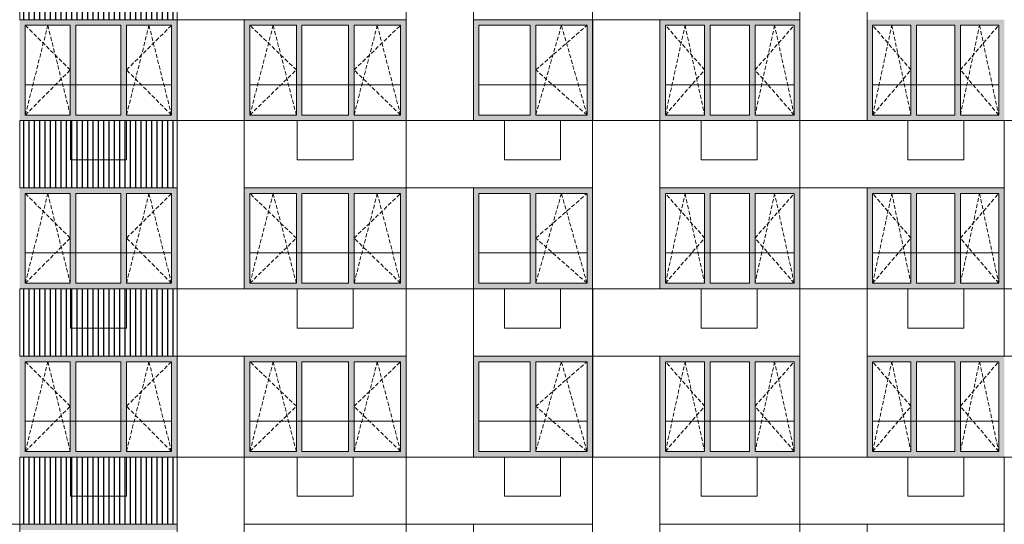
# Model space of a CAD drawing. Header units: millimetres. Extents: x -2957 to 750800, y -5565 to 168688.
# Tile 9 of 22: x 43686 to 61266, y 7860 to 16860. Entities that reach past the tile are written whole.
import ezdxf

# ---------------------------------------------------------------- set-up
doc = ezdxf.new("R2010")
doc.units = ezdxf.units.MM
doc.header["$MEASUREMENT"] = 0
doc.header["$XCLIPFRAME"] = 0
doc.linetypes.add('OO_EOIAAY', pattern=[105.833361, 70.555568, -35.277793])
doc.layers.add('0_Ном._пера__1', color=7, linetype='Continuous', lineweight=0)
doc.layers.add('0_Ном._пера__120', color=7, linetype='Continuous', lineweight=0)
doc.layers.add('0_Ном._пера__161', color=7, linetype='Continuous', lineweight=13, true_color=0x6a6a6a)
doc.layers.add('АР-Стены_внешние_.АР_Ном._пера__61', color=7, linetype='Continuous', lineweight=25, true_color=0x6a6a6a)
picture_1 = doc.add_image_def('image1.png', size_in_pixel=(882, 833))
picture_2 = doc.add_image_def('image3.png', size_in_pixel=(882, 837))
picture_3 = doc.add_image_def('image5.png', size_in_pixel=(729, 823))
picture_4 = doc.add_image_def('image6.png', size_in_pixel=(877, 829))

msp = doc.modelspace()

# ---------------------------------------------------------------- hatches: boundary and pattern name
at = {"layer": '0_Ном._пера__161', "linetype": 'Continuous', "lineweight": 0, "true_color": 0x696969}
for points in [[(46496.246, 16859.999), (43686.416, 16859.999), (43686.416, 16759.999), (43786.139, 16759.999), (44589.509, 16759.999), (44689.509, 16759.999), (45492.878, 16759.999), (45592.878, 16759.999), (46396.247, 16759.999), (46496.246, 16759.999)], [(43686.416, 16759.999), (43686.416, 15159.999), (43786.139, 15159.999), (43786.139, 16759.999)], [(44689.509, 16759.999), (44589.509, 16759.999), (44589.509, 15159.999), (44689.509, 15159.999)], [(45592.878, 16759.999), (45492.878, 16759.999), (45492.878, 15159.999), (45592.878, 15159.999)], [(46396.247, 15159.999), (46496.246, 15159.999), (46496.246, 16759.999), (46396.247, 16759.999)], [(47695.644, 16860), (47695.644, 16760), (47795.521, 16760), (48625.564, 16760), (48725.564, 16760), (49555.607, 16760), (49655.607, 16760), (50485.65, 16760), (50585.65, 16760), (50585.65, 16860)], [(47695.644, 16760), (47695.644, 15160), (47795.521, 15160), (47795.521, 16760)], [(48725.564, 15160), (48725.564, 16760), (48625.564, 16760), (48625.564, 15160)], [(49555.607, 16760), (49555.607, 15160), (49655.607, 15160), (49655.607, 16760)], [(50585.65, 16760), (50485.65, 16760), (50485.65, 15160), (50585.65, 15160)], [(53915.525, 16860), (51785.713, 16860), (51785.713, 16760), (51885.589, 16760), (52800.557, 16760), (52900.557, 16760), (53815.525, 16760), (53915.525, 16760)], [(51885.589, 16760), (51785.713, 16760), (51785.713, 15160), (51885.589, 15160)], [(52800.557, 16760), (52800.557, 15160), (52900.557, 15160), (52900.557, 16760)], [(53815.525, 16760), (53815.525, 15160), (53915.525, 15160), (53915.525, 16760)], [(55115.648, 16760), (55215.525, 16760), (55915.46, 16760), (56015.46, 16760), (56715.395, 16760), (56815.395, 16760), (57515.33, 16760), (57615.33, 16760), (57615.33, 16860), (55115.648, 16860)], [(55115.648, 16760), (55115.648, 15160), (55215.525, 15160), (55215.525, 16760)], [(55915.46, 16760), (55915.46, 15160), (56015.46, 15160), (56015.46, 16760)], [(56715.395, 16760), (56715.395, 15160), (56815.395, 15160), (56815.395, 16760)], [(57515.33, 16760), (57515.33, 15160), (57615.33, 15160), (57615.33, 16760)], [(58815.453, 16860), (58815.453, 16760), (58915.331, 16760), (59598.75, 16760), (59698.75, 16760), (60382.168, 16760), (60482.168, 16760), (61165.586, 16760), (61265.586, 16760), (61265.586, 16860)], [(58815.453, 16760), (58815.453, 15160), (58915.331, 15160), (58915.331, 16760)], [(59598.75, 16760), (59598.75, 15160), (59698.75, 15160), (59698.75, 16760)], [(60382.168, 16760), (60382.168, 15160), (60482.168, 15160), (60482.168, 16760)], [(61165.586, 16760), (61165.586, 15160), (61265.586, 15160), (61265.586, 16760)], [(43686.416, 15159.999), (43686.416, 15059.999), (46496.246, 15059.999), (46496.246, 15159.999), (46396.247, 15159.999), (45592.878, 15159.999), (45492.878, 15159.999), (44689.509, 15159.999), (44589.509, 15159.999), (43786.139, 15159.999)], [(47695.644, 15060), (50585.65, 15060), (50585.65, 15160), (50485.65, 15160), (49655.607, 15160), (49555.607, 15160), (48725.564, 15160), (48625.564, 15160), (47795.521, 15160), (47695.644, 15160)], [(51785.713, 15060), (53915.525, 15060), (53915.525, 15160), (53815.525, 15160), (52900.557, 15160), (52800.557, 15160), (51885.589, 15160), (51785.713, 15160)], [(55115.648, 15160), (55115.648, 15060), (57615.33, 15060), (57615.33, 15160), (57515.33, 15160), (56815.395, 15160), (56715.395, 15160), (56015.46, 15160), (55915.46, 15160), (55215.525, 15160)], [(58815.453, 15160), (58815.453, 15060), (61265.586, 15060), (61265.586, 15160), (61165.586, 15160), (60482.168, 15160), (60382.168, 15160), (59698.75, 15160), (59598.75, 15160), (58915.331, 15160)], [(46496.246, 13860), (43686.416, 13860), (43686.416, 13760), (43786.139, 13760), (44589.509, 13760), (44689.509, 13760), (45492.878, 13760), (45592.878, 13760), (46396.247, 13760), (46496.246, 13760)], [(43686.416, 13760), (43686.416, 12160), (43786.139, 12160), (43786.139, 13760)], [(44689.509, 13760), (44589.509, 13760), (44589.509, 12160), (44689.509, 12160)], [(45592.878, 13760), (45492.878, 13760), (45492.878, 12160), (45592.878, 12160)], [(46396.247, 12160), (46496.246, 12160), (46496.246, 13760), (46396.247, 13760)], [(47695.644, 13860), (47695.644, 13760), (47795.521, 13760), (48625.564, 13760), (48725.564, 13760), (49555.607, 13760), (49655.607, 13760), (50485.65, 13760), (50585.65, 13760), (50585.65, 13860)], [(47695.644, 13760), (47695.644, 12160), (47795.521, 12160), (47795.521, 13760)], [(48725.564, 12160), (48725.564, 13760), (48625.564, 13760), (48625.564, 12160)], [(49555.607, 13760), (49555.607, 12160), (49655.607, 12160), (49655.607, 13760)], [(50585.65, 13760), (50485.65, 13760), (50485.65, 12160), (50585.65, 12160)], [(53915.525, 13859.999), (51785.713, 13859.999), (51785.713, 13759.999), (51885.589, 13759.999), (52800.557, 13759.999), (52900.557, 13759.999), (53815.525, 13759.999), (53915.525, 13759.999)], [(51885.589, 13759.999), (51785.713, 13759.999), (51785.713, 12159.999), (51885.589, 12159.999)], [(52800.557, 13759.999), (52800.557, 12159.999), (52900.557, 12159.999), (52900.557, 13759.999)], [(53815.525, 13759.999), (53815.525, 12159.999), (53915.525, 12159.999), (53915.525, 13759.999)], [(55115.648, 13759.999), (55215.525, 13759.999), (55915.46, 13759.999), (56015.46, 13759.999), (56715.395, 13759.999), (56815.395, 13759.999), (57515.33, 13759.999), (57615.33, 13759.999), (57615.33, 13859.999), (55115.648, 13859.999)], [(55115.648, 13759.999), (55115.648, 12159.999), (55215.525, 12159.999), (55215.525, 13759.999)], [(55915.46, 13759.999), (55915.46, 12159.999), (56015.46, 12159.999), (56015.46, 13759.999)], [(56715.395, 13759.999), (56715.395, 12159.999), (56815.395, 12159.999), (56815.395, 13759.999)], [(57515.33, 13759.999), (57515.33, 12159.999), (57615.33, 12159.999), (57615.33, 13759.999)], [(58815.453, 13859.999), (58815.453, 13759.999), (58915.331, 13759.999), (59598.75, 13759.999), (59698.75, 13759.999), (60382.168, 13759.999), (60482.168, 13759.999), (61165.586, 13759.999), (61265.586, 13759.999), (61265.586, 13859.999)], [(58815.453, 13759.999), (58815.453, 12159.999), (58915.331, 12159.999), (58915.331, 13759.999)], [(59598.75, 13759.999), (59598.75, 12159.999), (59698.75, 12159.999), (59698.75, 13759.999)], [(60382.168, 13759.999), (60382.168, 12159.999), (60482.168, 12159.999), (60482.168, 13759.999)], [(61165.586, 13759.999), (61165.586, 12159.999), (61265.586, 12159.999), (61265.586, 13759.999)], [(43686.416, 12160), (43686.416, 12060), (46496.246, 12060), (46496.246, 12160), (46396.247, 12160), (45592.878, 12160), (45492.878, 12160), (44689.509, 12160), (44589.509, 12160), (43786.139, 12160)], [(47695.644, 12060), (50585.65, 12060), (50585.65, 12160), (50485.65, 12160), (49655.607, 12160), (49555.607, 12160), (48725.564, 12160), (48625.564, 12160), (47795.521, 12160), (47695.644, 12160)], [(51785.713, 12059.999), (53915.525, 12059.999), (53915.525, 12159.999), (53815.525, 12159.999), (52900.557, 12159.999), (52800.557, 12159.999), (51885.589, 12159.999), (51785.713, 12159.999)], [(55115.648, 12159.999), (55115.648, 12059.999), (57615.33, 12059.999), (57615.33, 12159.999), (57515.33, 12159.999), (56815.395, 12159.999), (56715.395, 12159.999), (56015.46, 12159.999), (55915.46, 12159.999), (55215.525, 12159.999)], [(58815.453, 12159.999), (58815.453, 12059.999), (61265.586, 12059.999), (61265.586, 12159.999), (61165.586, 12159.999), (60482.168, 12159.999), (60382.168, 12159.999), (59698.75, 12159.999), (59598.75, 12159.999), (58915.331, 12159.999)], [(46496.246, 10860), (43686.416, 10860), (43686.416, 10760), (43786.139, 10760), (44589.509, 10760), (44689.509, 10760), (45492.878, 10760), (45592.878, 10760), (46396.247, 10760), (46496.246, 10760)], [(43686.416, 10760), (43686.416, 9160), (43786.139, 9160), (43786.139, 10760)], [(44689.509, 10760), (44589.509, 10760), (44589.509, 9160), (44689.509, 9160)], [(45592.878, 10760), (45492.878, 10760), (45492.878, 9160), (45592.878, 9160)], [(46396.247, 9160), (46496.246, 9160), (46496.246, 10760), (46396.247, 10760)], [(47695.644, 10859.999), (47695.644, 10759.999), (47795.521, 10759.999), (48625.564, 10759.999), (48725.564, 10759.999), (49555.607, 10759.999), (49655.607, 10759.999), (50485.65, 10759.999), (50585.65, 10759.999), (50585.65, 10859.999)], [(47695.644, 10759.999), (47695.644, 9159.999), (47795.521, 9159.999), (47795.521, 10759.999)], [(48725.564, 9159.999), (48725.564, 10759.999), (48625.564, 10759.999), (48625.564, 9159.999)], [(49555.607, 10759.999), (49555.607, 9159.999), (49655.607, 9159.999), (49655.607, 10759.999)], [(50585.65, 10759.999), (50485.65, 10759.999), (50485.65, 9159.999), (50585.65, 9159.999)], [(53915.525, 10859.999), (51785.713, 10859.999), (51785.713, 10759.999), (51885.589, 10759.999), (52800.557, 10759.999), (52900.557, 10759.999), (53815.525, 10759.999), (53915.525, 10759.999)], [(51885.589, 10759.999), (51785.713, 10759.999), (51785.713, 9159.999), (51885.589, 9159.999)], [(52800.557, 10759.999), (52800.557, 9159.999), (52900.557, 9159.999), (52900.557, 10759.999)], [(53815.525, 10759.999), (53815.525, 9159.999), (53915.525, 9159.999), (53915.525, 10759.999)], [(55115.648, 10759.999), (55215.525, 10759.999), (55915.46, 10759.999), (56015.46, 10759.999), (56715.395, 10759.999), (56815.395, 10759.999), (57515.33, 10759.999), (57615.33, 10759.999), (57615.33, 10859.999), (55115.648, 10859.999)], [(55115.648, 10759.999), (55115.648, 9159.999), (55215.525, 9159.999), (55215.525, 10759.999)], [(55915.46, 10759.999), (55915.46, 9159.999), (56015.46, 9159.999), (56015.46, 10759.999)], [(56715.395, 10759.999), (56715.395, 9159.999), (56815.395, 9159.999), (56815.395, 10759.999)], [(57515.33, 10759.999), (57515.33, 9159.999), (57615.33, 9159.999), (57615.33, 10759.999)], [(58815.453, 10859.999), (58815.453, 10759.999), (58915.331, 10759.999), (59598.75, 10759.999), (59698.75, 10759.999), (60382.168, 10759.999), (60482.168, 10759.999), (61165.586, 10759.999), (61265.586, 10759.999), (61265.586, 10859.999)], [(58815.453, 10759.999), (58815.453, 9159.999), (58915.331, 9159.999), (58915.331, 10759.999)], [(59598.75, 10759.999), (59598.75, 9159.999), (59698.75, 9159.999), (59698.75, 10759.999)], [(60382.168, 10759.999), (60382.168, 9159.999), (60482.168, 9159.999), (60482.168, 10759.999)], [(61165.586, 10759.999), (61165.586, 9159.999), (61265.586, 9159.999), (61265.586, 10759.999)], [(43686.416, 9160), (43686.416, 9060), (46496.246, 9060), (46496.246, 9160), (46396.247, 9160), (45592.878, 9160), (45492.878, 9160), (44689.509, 9160), (44589.509, 9160), (43786.139, 9160)], [(47695.644, 9059.999), (50585.65, 9059.999), (50585.65, 9159.999), (50485.65, 9159.999), (49655.607, 9159.999), (49555.607, 9159.999), (48725.564, 9159.999), (48625.564, 9159.999), (47795.521, 9159.999), (47695.644, 9159.999)], [(51785.713, 9059.999), (53915.525, 9059.999), (53915.525, 9159.999), (53815.525, 9159.999), (52900.557, 9159.999), (52800.557, 9159.999), (51885.589, 9159.999), (51785.713, 9159.999)], [(55115.648, 9159.999), (55115.648, 9059.999), (57615.33, 9059.999), (57615.33, 9159.999), (57515.33, 9159.999), (56815.395, 9159.999), (56715.395, 9159.999), (56015.46, 9159.999), (55915.46, 9159.999), (55215.525, 9159.999)], [(58815.453, 9159.999), (58815.453, 9059.999), (61265.586, 9059.999), (61265.586, 9159.999), (61165.586, 9159.999), (60482.168, 9159.999), (60382.168, 9159.999), (59698.75, 9159.999), (59598.75, 9159.999), (58915.331, 9159.999)], [(46496.246, 7860), (43686.416, 7860), (43686.416, 7760), (43786.139, 7760), (44589.509, 7760), (44689.509, 7760), (45492.878, 7760), (45592.878, 7760), (46396.247, 7760), (46496.246, 7760)]]:
    msp.add_hatch(color=251, dxfattribs=at).paths.add_polyline_path(points)
at = {"layer": 'АР-Стены_внешние_.АР_Ном._пера__61', "linetype": 'Continuous', "lineweight": 25, "true_color": 0x6a6a6a}
h = msp.add_hatch(dxfattribs=at)
h.set_pattern_fill('НВФ_0002', color=251, style=0, pattern_type=2)
h.set_pattern_definition([(90, (45091.22, 17760), (-95.273, 0), [])])
h.paths.add_polyline_path([(43686.203, 18060), (46496.239, 18060), (46496.239, 16860), (43686.203, 16860)])
h = msp.add_hatch(dxfattribs=at)
h.set_pattern_fill('НВФ_0002', color=251, style=0, pattern_type=2)
h.set_pattern_definition([(90, (45091.22, 14760), (-95.273, 0), [])])
h.paths.add_polyline_path([(43686.203, 15060), (46496.239, 15060), (46496.239, 13860), (43686.203, 13860)])
h = msp.add_hatch(dxfattribs=at)
h.set_pattern_fill('НВФ_0002', color=251, style=0, pattern_type=2)
h.set_pattern_definition([(90, (45091.23, 11760), (-95.273, 0), [])])
h.paths.add_polyline_path([(43686.21, 12060), (46496.246, 12060), (46496.246, 10860), (43686.21, 10860)])
h = msp.add_hatch(dxfattribs=at)
h.set_pattern_fill('НВФ_0002', color=251, style=0, pattern_type=2)
h.set_pattern_definition([(90, (45091.22, 8760), (-95.273, 0), [])])
h.paths.add_polyline_path([(43686.203, 9060), (46496.239, 9060), (46496.239, 7860), (43686.203, 7860)])

# ---------------------------------------------------------------- linework, layer by layer
at = {"layer": '0_Ном._пера__1', "color": 7, "linetype": 'Continuous', "lineweight": 0}
for p, q in [((46496.246, 16859.999), (46496.246, 15059.999)), ((50585.651, 16860), (50585.651, 15060)), ((53915.527, 16860), (53915.527, 15060)), ((57610.535, 16860), (57615.331, 16860)), ((57615.331, 16860), (57615.331, 15060)), ((58815.453, 16860), (58815.707, 16860)), ((43786.139, 15700), (44589.509, 15700)), ((43786.139, 15700), (46396.247, 15700)), ((45592.878, 15700), (46396.247, 15700)), ((47795.521, 15700), (48625.564, 15700)), ((47795.521, 15700), (50485.65, 15700)), ((49655.607, 15700), (50485.65, 15700)), ((51885.589, 15700), (53815.525, 15700)), ((52900.557, 15700), (53815.525, 15700)), ((55215.525, 15700), (55915.46, 15700)), ((55215.525, 15700), (57515.624, 15700)), ((56832.206, 15700), (57515.624, 15700)), ((58915.331, 15700), (59598.75, 15700)), ((58915.331, 15700), (61165.586, 15700)), ((60482.168, 15700), (61165.586, 15700)), ((44590.879, 15060), (45590.879, 15060)), ((44590.879, 14360), (44590.879, 15060)), ((45590.879, 14360), (45590.879, 15060)), ((48640.97, 15060), (49640.97, 15060)), ((48640.97, 14360), (48640.97, 15060)), ((49640.97, 14360), (49640.97, 15060)), ((52341.009, 15060), (53341.009, 15060)), ((52341.009, 14360), (52341.009, 15060)), ((53341.009, 14360), (53341.009, 15060)), ((55850.978, 15060), (56850.978, 15060)), ((55850.978, 14360), (55850.978, 15060)), ((56850.978, 14360), (56850.978, 15060)), ((59541.022, 15060), (60541.022, 15060)), ((59541.022, 14360), (59541.022, 15060)), ((60541.022, 14360), (60541.022, 15060)), ((44590.879, 14360), (45590.879, 14360)), ((48640.97, 14360), (49640.97, 14360)), ((52341.009, 14360), (53341.009, 14360)), ((55850.978, 14360), (56850.978, 14360)), ((59541.022, 14360), (60541.022, 14360)), ((46496.246, 13860), (46496.246, 12060)), ((50585.651, 13860), (50585.651, 12060)), ((53915.527, 13859.999), (53915.527, 12059.999)), ((57610.535, 13859.999), (57615.331, 13859.999)), ((57615.331, 13859.999), (57615.331, 12059.999)), ((58815.453, 13859.999), (58815.707, 13859.999)), ((43786.139, 12700.001), (46396.247, 12700.001)), ((47795.521, 12700.001), (50485.65, 12700.001)), ((47795.521, 12700), (48625.564, 12700)), ((49655.607, 12700), (50485.65, 12700)), ((51885.589, 12700.001), (53815.525, 12700.001)), ((52900.557, 12700), (53815.525, 12700)), ((55215.525, 12700.001), (57515.624, 12700.001)), ((55215.525, 12700), (55915.46, 12700)), ((56832.206, 12700), (57515.624, 12700)), ((58915.331, 12700.001), (61165.586, 12700.001)), ((58915.331, 12700), (59598.75, 12700)), ((60482.168, 12700), (61165.586, 12700)), ((44590.879, 12060), (45590.879, 12060)), ((44590.879, 11360), (44590.879, 12060)), ((45590.879, 11360), (45590.879, 12060)), ((48640.97, 12060), (49640.97, 12060)), ((48640.97, 11360), (48640.97, 12060)), ((49640.97, 11360), (49640.97, 12060)), ((52341.009, 12060), (53341.009, 12060)), ((52341.009, 11360), (52341.009, 12060)), ((53341.009, 11360), (53341.009, 12060)), ((55850.978, 12060), (56850.978, 12060)), ((55850.978, 11360), (55850.978, 12060)), ((56850.978, 11360), (56850.978, 12060)), ((59541.022, 12060), (60541.022, 12060)), ((59541.022, 11360), (59541.022, 12060)), ((60541.022, 11360), (60541.022, 12060)), ((44590.879, 11360), (45590.879, 11360)), ((48640.97, 11360), (49640.97, 11360)), ((52341.009, 11360), (53341.009, 11360)), ((55850.978, 11360), (56850.978, 11360)), ((59541.022, 11360), (60541.022, 11360)), ((46496.246, 10860), (46496.246, 9060)), ((50585.651, 10859.999), (50585.651, 9059.999)), ((53915.527, 10859.999), (53915.527, 9059.999)), ((57610.535, 10859.999), (57615.331, 10859.999)), ((57615.331, 10859.999), (57615.331, 9059.999)), ((58815.453, 10859.999), (58815.707, 10859.999)), ((43786.139, 9700), (46396.247, 9700)), ((47795.521, 9700), (50485.65, 9700)), ((51885.589, 9700), (53815.525, 9700)), ((55215.525, 9700), (57515.624, 9700)), ((58915.331, 9700), (61165.586, 9700)), ((44590.879, 9060), (45590.879, 9060)), ((44590.879, 8360), (44590.879, 9060)), ((45590.879, 8360), (45590.879, 9060)), ((48640.97, 9060), (49640.97, 9060)), ((48640.97, 8360), (48640.97, 9060)), ((49640.97, 8360), (49640.97, 9060)), ((52341.009, 9060), (53341.009, 9060)), ((52341.009, 8360), (52341.009, 9060)), ((53341.009, 8360), (53341.009, 9060)), ((55850.978, 9060), (56850.978, 9060)), ((55850.978, 8360), (55850.978, 9060)), ((56850.978, 8360), (56850.978, 9060)), ((59541.022, 9060), (60541.022, 9060)), ((59541.022, 8360), (59541.022, 9060)), ((60541.022, 8360), (60541.022, 9060)), ((44590.879, 8360), (45590.879, 8360)), ((48640.97, 8360), (49640.97, 8360)), ((52341.009, 8360), (53341.009, 8360)), ((55850.978, 8360), (56850.978, 8360)), ((59541.022, 8360), (60541.022, 8360)), ((46496.246, 7860), (46496.246, 6060))]:
    msp.add_line(p, q, dxfattribs=at)
for points in [[(43686.301, 18060), (46496.246, 18060), (46496.246, 16860), (43686.301, 16860)], [(46496.246, 18060), (50585.939, 18060), (50585.939, 16860), (46496.246, 16860)], [(51786.057, 15060), (50586.115, 15060), (50586.115, 18060), (51786.057, 18060)], [(51786.004, 18060), (53916.159, 18060), (53916.159, 16859.999), (51786.004, 16859.999)], [(53916.159, 18060), (57616.084, 18060), (57616.084, 16859.999), (53916.159, 16859.999)], [(58816.026, 15060), (57616.084, 15060), (57616.084, 18060), (58816.026, 18060)], [(47695.97, 15060), (46496.028, 15060), (46496.028, 16860), (47695.97, 16860)], [(55116.034, 15060), (53916.092, 15060), (53916.092, 16860), (55116.034, 16860)], [(43685.924, 15060), (46496.239, 15060), (46496.239, 13860), (43685.924, 13860)], [(47695.97, 12060), (46496.028, 12060), (46496.028, 15060), (47695.97, 15060)], [(47696.188, 15060), (50586.159, 15060), (50586.159, 13860), (47696.188, 13860)], [(50586.159, 15060), (53916.159, 15060), (53916.159, 13860), (50586.159, 13860)], [(55116.034, 12060), (53916.092, 12060), (53916.092, 15060), (55116.034, 15060)], [(55115.824, 15060), (57615.99, 15060), (57615.99, 13860), (55115.824, 13860)], [(57615.99, 15060), (61265.846, 15060), (61265.846, 13860), (57615.99, 13860)], [(51786.019, 12060), (50586.077, 12060), (50586.077, 13860), (51786.019, 13860)], [(58816.027, 12060), (57616.085, 12060), (57616.085, 13860), (58816.027, 13860)], [(43686.301, 12060), (46496.246, 12060), (46496.246, 10860), (43686.301, 10860)], [(46496.246, 12060), (50585.939, 12060), (50585.939, 10860), (46496.246, 10860)], [(51786.019, 9060), (50586.077, 9060), (50586.077, 12060), (51786.019, 12060)], [(51786.004, 12060), (53916.159, 12060), (53916.159, 10859.999), (51786.004, 10859.999)], [(53916.159, 12060), (57616.084, 12060), (57616.084, 10859.999), (53916.159, 10859.999)], [(58816.027, 9060), (57616.085, 9060), (57616.085, 12060), (58816.027, 12060)], [(58815.932, 12060), (61266.046, 12060), (61266.046, 10860), (58815.932, 10860)], [(61266.046, 12060), (64626.329, 12060), (64626.329, 10860), (61266.046, 10860)], [(47695.97, 9060), (46496.028, 9060), (46496.028, 10860), (47695.97, 10860)], [(55116.034, 9060), (53916.092, 9060), (53916.092, 10860), (55116.034, 10860)], [(43685.877, 9060), (46496.239, 9060), (46496.239, 7860), (43685.877, 7860)], [(47695.97, 6060), (46496.028, 6060), (46496.028, 9060), (47695.97, 9060)], [(47696.188, 9060), (50586.159, 9060), (50586.159, 7860), (47696.188, 7860)], [(50586.159, 9060), (53916.159, 9060), (53916.159, 7860), (50586.159, 7860)], [(55116.034, 6060), (53916.092, 6060), (53916.092, 9060), (55116.034, 9060)], [(55115.824, 9060), (57615.99, 9060), (57615.99, 7860), (55115.824, 7860)], [(57615.99, 9060), (61265.846, 9060), (61265.846, 7860), (57615.99, 7860)], [(51786.008, 6060), (50586.066, 6060), (50586.066, 7860), (51786.008, 7860)], [(58816.026, 6060), (57616.084, 6060), (57616.084, 7860), (58816.026, 7860)]]:
    msp.add_lwpolyline(points, close=True, dxfattribs=at)
at = {"layer": '0_Ном._пера__120', "color": 7, "linetype": 'OO_EOIAAY', "lineweight": 0}
for p, q in [((44589.509, 15965), (43786.139, 16760)), ((43786.139, 15160), (44187.824, 16760)), ((44187.824, 16760), (44589.509, 15160)), ((45592.878, 15160), (45994.563, 16760)), ((45592.878, 15965), (46396.247, 16760)), ((45994.563, 16760), (46396.247, 15160)), ((47795.521, 15159.999), (48210.542, 16759.999)), ((48625.564, 15965), (47795.521, 16759.999)), ((48210.542, 16759.999), (48625.564, 15159.999)), ((49655.607, 15159.999), (50070.628, 16759.999)), ((49655.607, 15965), (50485.65, 16759.999)), ((50070.628, 16759.999), (50485.65, 15159.999)), ((53358.041, 16759.999), (52900.557, 15159.999)), ((52900.557, 15965), (53815.525, 16759.999)), ((53815.525, 15159.999), (53358.041, 16759.999)), ((55915.46, 15965), (55215.525, 16759.999)), ((55215.525, 15159.999), (55565.493, 16759.999)), ((55565.493, 16759.999), (55915.46, 15159.999)), ((57165.362, 16759.999), (56815.395, 15159.999)), ((56815.395, 15965), (57515.33, 16759.999)), ((57515.33, 15159.999), (57165.362, 16759.999)), ((58915.331, 15159.999), (59257.04, 16759.999)), ((59598.75, 15965), (58915.331, 16759.999)), ((59257.04, 16759.999), (59598.75, 15159.999)), ((60482.168, 15159.999), (60823.877, 16759.999)), ((60482.168, 15965), (61165.586, 16759.999)), ((60823.877, 16759.999), (61165.586, 15159.999)), ((43786.139, 15160), (44589.509, 15965)), ((46396.247, 15160), (45592.878, 15965)), ((47795.521, 15159.999), (48625.564, 15965)), ((50485.65, 15159.999), (49655.607, 15965)), ((53815.525, 15159.999), (52900.557, 15965)), ((55215.525, 15159.999), (55915.46, 15965)), ((57515.33, 15159.999), (56815.395, 15965)), ((58915.331, 15159.999), (59598.75, 15965)), ((61165.586, 15159.999), (60482.168, 15965)), ((44589.509, 12965.001), (43786.139, 13760)), ((43786.139, 12160), (44187.824, 13760)), ((44187.824, 13760), (44589.509, 12160)), ((45592.878, 12160), (45994.563, 13760)), ((45592.878, 12965.001), (46396.247, 13760)), ((45994.563, 13760), (46396.247, 12160)), ((47795.521, 12160), (48210.542, 13760)), ((48625.564, 12965.001), (47795.521, 13760)), ((48210.542, 13760), (48625.564, 12160)), ((49655.607, 12160), (50070.628, 13760)), ((49655.607, 12965.001), (50485.65, 13760)), ((50070.628, 13760), (50485.65, 12160)), ((53358.041, 13760), (52900.557, 12160)), ((52900.557, 12965), (53815.525, 13760)), ((53815.525, 12160), (53358.041, 13760)), ((55915.46, 12965), (55215.525, 13760)), ((55215.525, 12160), (55565.493, 13760)), ((55565.493, 13760), (55915.46, 12160)), ((57165.362, 13760), (56815.395, 12160)), ((56815.395, 12965), (57515.33, 13760)), ((57515.33, 12160), (57165.362, 13760)), ((58915.331, 12160), (59257.04, 13760)), ((59598.75, 12965), (58915.331, 13760)), ((59257.04, 13760), (59598.75, 12160)), ((60482.168, 12160), (60823.877, 13760)), ((60482.168, 12965), (61165.586, 13760)), ((60823.877, 13760), (61165.586, 12160)), ((43786.139, 12160), (44589.509, 12965.001)), ((46396.247, 12160), (45592.878, 12965.001)), ((47795.521, 12160), (48625.564, 12965.001)), ((50485.65, 12160), (49655.607, 12965.001)), ((53815.525, 12160), (52900.557, 12965)), ((55215.525, 12160), (55915.46, 12965)), ((57515.33, 12160), (56815.395, 12965)), ((58915.331, 12160), (59598.75, 12965)), ((61165.586, 12160), (60482.168, 12965)), ((44589.509, 9965), (43786.139, 10760)), ((43786.139, 9160), (44187.824, 10760)), ((44187.824, 10760), (44589.509, 9160)), ((45592.878, 9160), (45994.563, 10760)), ((45592.878, 9965), (46396.247, 10760)), ((45994.563, 10760), (46396.247, 9160)), ((47795.521, 9159.999), (48210.542, 10759.999)), ((48625.564, 9965), (47795.521, 10759.999)), ((48210.542, 10759.999), (48625.564, 9159.999)), ((49655.607, 9159.999), (50070.628, 10759.999)), ((49655.607, 9965), (50485.65, 10759.999)), ((50070.628, 10759.999), (50485.65, 9159.999)), ((53358.041, 10759.999), (52900.557, 9159.999)), ((52900.557, 9965), (53815.525, 10759.999)), ((53815.525, 9159.999), (53358.041, 10759.999)), ((55915.46, 9965), (55215.525, 10759.999)), ((55215.525, 9159.999), (55565.493, 10759.999)), ((55565.493, 10759.999), (55915.46, 9159.999)), ((57165.362, 10759.999), (56815.395, 9159.999)), ((56815.395, 9965), (57515.33, 10759.999)), ((57515.33, 9159.999), (57165.362, 10759.999)), ((58915.331, 9159.999), (59257.04, 10759.999)), ((59598.75, 9965), (58915.331, 10759.999)), ((59257.04, 10759.999), (59598.75, 9159.999)), ((60482.168, 9159.999), (60823.877, 10759.999)), ((60482.168, 9965), (61165.586, 10759.999)), ((60823.877, 10759.999), (61165.586, 9159.999)), ((43786.139, 9160), (44589.509, 9965)), ((46396.247, 9160), (45592.878, 9965)), ((47795.521, 9159.999), (48625.564, 9965)), ((50485.65, 9159.999), (49655.607, 9965)), ((53815.525, 9159.999), (52900.557, 9965)), ((55215.525, 9159.999), (55915.46, 9965)), ((57515.33, 9159.999), (56815.395, 9965)), ((58915.331, 9159.999), (59598.75, 9965)), ((61165.586, 9159.999), (60482.168, 9965))]:
    msp.add_line(p, q, dxfattribs=at)
at = {"layer": '0_Ном._пера__120', "color": 7, "linetype": 'Continuous', "lineweight": 0}
for p, q in [((43786.139, 16759.999), (43786.139, 15159.999)), ((44589.509, 16759.999), (43786.139, 16759.999)), ((44589.509, 15159.999), (44589.509, 16759.999)), ((44689.509, 16759.999), (44689.509, 15159.999)), ((45492.878, 16759.999), (44689.509, 16759.999)), ((45492.878, 15159.999), (45492.878, 16759.999)), ((45592.878, 16759.999), (45592.878, 15159.999)), ((46396.247, 16759.999), (45592.878, 16759.999)), ((46396.247, 15159.999), (46396.247, 16759.999)), ((47795.521, 15160), (47795.521, 16760)), ((47795.521, 16760), (48625.564, 16760)), ((48625.564, 16760), (48625.564, 15160)), ((48725.564, 15160), (48725.564, 16760)), ((48725.564, 16760), (49555.607, 16760)), ((49555.607, 16760), (49555.607, 15160)), ((49655.607, 15160), (49655.607, 16760)), ((49655.607, 16760), (50485.65, 16760)), ((50485.65, 16760), (50485.65, 15160)), ((51885.589, 15160), (51885.589, 16760)), ((51885.589, 16760), (52800.557, 16760)), ((52800.557, 16760), (52800.557, 15160)), ((52900.557, 15160), (52900.557, 16760)), ((52900.557, 16760), (53815.525, 16760)), ((53815.525, 16760), (53815.525, 15160)), ((55215.525, 15160), (55215.525, 16760)), ((55215.525, 16760), (55915.46, 16760)), ((55915.46, 16760), (55915.46, 15160)), ((56015.46, 15160), (56015.46, 16760)), ((56015.46, 16760), (56715.395, 16760)), ((56715.395, 16760), (56715.395, 15160)), ((56815.395, 15160), (56815.395, 16760)), ((56815.395, 16760), (57515.33, 16760)), ((57515.33, 16760), (57515.33, 15160)), ((58915.331, 15160), (58915.331, 16760)), ((58915.331, 16760), (59598.75, 16760)), ((59598.75, 16760), (59598.75, 15160)), ((59698.75, 15160), (59698.75, 16760)), ((59698.75, 16760), (60382.168, 16760)), ((60382.168, 16760), (60382.168, 15160)), ((60482.168, 15160), (60482.168, 16760)), ((60482.168, 16760), (61165.586, 16760)), ((61165.586, 16760), (61165.586, 15160)), ((43786.139, 15159.999), (44589.509, 15159.999)), ((44689.509, 15159.999), (45492.878, 15159.999)), ((45592.878, 15159.999), (46396.247, 15159.999)), ((48625.564, 15160), (47795.521, 15160)), ((49555.607, 15160), (48725.564, 15160)), ((50485.65, 15160), (49655.607, 15160)), ((52800.557, 15160), (51885.589, 15160)), ((53815.525, 15160), (52900.557, 15160)), ((55915.46, 15160), (55215.525, 15160)), ((56715.395, 15160), (56015.46, 15160)), ((57515.33, 15160), (56815.395, 15160)), ((59598.75, 15160), (58915.331, 15160)), ((60382.168, 15160), (59698.75, 15160)), ((61165.586, 15160), (60482.168, 15160)), ((43786.139, 13760), (43786.139, 12160)), ((44589.509, 13760), (43786.139, 13760)), ((44589.509, 12160), (44589.509, 13760)), ((44689.509, 13760), (44689.509, 12160)), ((45492.878, 13760), (44689.509, 13760)), ((45492.878, 12160), (45492.878, 13760)), ((45592.878, 13760), (45592.878, 12160)), ((46396.247, 13760), (45592.878, 13760)), ((46396.247, 12160), (46396.247, 13760)), ((47795.521, 12160), (47795.521, 13760)), ((47795.521, 13760), (48625.564, 13760)), ((48625.564, 13760), (48625.564, 12160)), ((48725.564, 12160), (48725.564, 13760)), ((48725.564, 13760), (49555.607, 13760)), ((49555.607, 13760), (49555.607, 12160)), ((49655.607, 12160), (49655.607, 13760)), ((49655.607, 13760), (50485.65, 13760)), ((50485.65, 13760), (50485.65, 12160)), ((51885.589, 12159.999), (51885.589, 13759.999)), ((51885.589, 13759.999), (52800.557, 13759.999)), ((52800.557, 13759.999), (52800.557, 12159.999)), ((52900.557, 12159.999), (52900.557, 13759.999)), ((52900.557, 13759.999), (53815.525, 13759.999)), ((53815.525, 13759.999), (53815.525, 12159.999)), ((55215.525, 12159.999), (55215.525, 13759.999)), ((55215.525, 13759.999), (55915.46, 13759.999)), ((55915.46, 13759.999), (55915.46, 12159.999)), ((56015.46, 12159.999), (56015.46, 13759.999)), ((56015.46, 13759.999), (56715.395, 13759.999)), ((56715.395, 13759.999), (56715.395, 12159.999)), ((56815.395, 12159.999), (56815.395, 13759.999)), ((56815.395, 13759.999), (57515.33, 13759.999)), ((57515.33, 13759.999), (57515.33, 12159.999)), ((58915.331, 12159.999), (58915.331, 13759.999)), ((58915.331, 13759.999), (59598.75, 13759.999)), ((59598.75, 13759.999), (59598.75, 12159.999)), ((59698.75, 12159.999), (59698.75, 13759.999)), ((59698.75, 13759.999), (60382.168, 13759.999)), ((60382.168, 13759.999), (60382.168, 12159.999)), ((60482.168, 12159.999), (60482.168, 13759.999)), ((60482.168, 13759.999), (61165.586, 13759.999)), ((61165.586, 13759.999), (61165.586, 12159.999)), ((43786.139, 12160), (44589.509, 12160)), ((44689.509, 12160), (45492.878, 12160)), ((45592.878, 12160), (46396.247, 12160)), ((48625.564, 12160), (47795.521, 12160)), ((49555.607, 12160), (48725.564, 12160)), ((50485.65, 12160), (49655.607, 12160)), ((52800.557, 12159.999), (51885.589, 12159.999)), ((53815.525, 12159.999), (52900.557, 12159.999)), ((55915.46, 12159.999), (55215.525, 12159.999)), ((56715.395, 12159.999), (56015.46, 12159.999)), ((57515.33, 12159.999), (56815.395, 12159.999)), ((59598.75, 12159.999), (58915.331, 12159.999)), ((60382.168, 12159.999), (59698.75, 12159.999)), ((61165.586, 12159.999), (60482.168, 12159.999)), ((43786.139, 10760), (43786.139, 9160)), ((44589.509, 10760), (43786.139, 10760)), ((44589.509, 9160), (44589.509, 10760)), ((44689.509, 10760), (44689.509, 9160)), ((45492.878, 10760), (44689.509, 10760)), ((45492.878, 9160), (45492.878, 10760)), ((45592.878, 10760), (45592.878, 9160)), ((46396.247, 10760), (45592.878, 10760)), ((46396.247, 9160), (46396.247, 10760)), ((47795.521, 9159.999), (47795.521, 10759.999)), ((47795.521, 10759.999), (48625.564, 10759.999)), ((48625.564, 10759.999), (48625.564, 9159.999)), ((48725.564, 9159.999), (48725.564, 10759.999)), ((48725.564, 10759.999), (49555.607, 10759.999)), ((49555.607, 10759.999), (49555.607, 9159.999)), ((49655.607, 9159.999), (49655.607, 10759.999)), ((49655.607, 10759.999), (50485.65, 10759.999)), ((50485.65, 10759.999), (50485.65, 9159.999)), ((51885.589, 9159.999), (51885.589, 10759.999)), ((51885.589, 10759.999), (52800.557, 10759.999)), ((52800.557, 10759.999), (52800.557, 9159.999)), ((52900.557, 9159.999), (52900.557, 10759.999)), ((52900.557, 10759.999), (53815.525, 10759.999)), ((53815.525, 10759.999), (53815.525, 9159.999)), ((55215.525, 9159.999), (55215.525, 10759.999)), ((55215.525, 10759.999), (55915.46, 10759.999)), ((55915.46, 10759.999), (55915.46, 9159.999)), ((56015.46, 9159.999), (56015.46, 10759.999)), ((56015.46, 10759.999), (56715.395, 10759.999)), ((56715.395, 10759.999), (56715.395, 9159.999)), ((56815.395, 9159.999), (56815.395, 10759.999)), ((56815.395, 10759.999), (57515.33, 10759.999)), ((57515.33, 10759.999), (57515.33, 9159.999)), ((58915.331, 9159.999), (58915.331, 10759.999)), ((58915.331, 10759.999), (59598.75, 10759.999)), ((59598.75, 10759.999), (59598.75, 9159.999)), ((59698.75, 9159.999), (59698.75, 10759.999)), ((59698.75, 10759.999), (60382.168, 10759.999)), ((60382.168, 10759.999), (60382.168, 9159.999)), ((60482.168, 9159.999), (60482.168, 10759.999)), ((60482.168, 10759.999), (61165.586, 10759.999)), ((61165.586, 10759.999), (61165.586, 9159.999)), ((43786.139, 9160), (44589.509, 9160)), ((44689.509, 9160), (45492.878, 9160)), ((45592.878, 9160), (46396.247, 9160)), ((48625.564, 9159.999), (47795.521, 9159.999)), ((49555.607, 9159.999), (48725.564, 9159.999)), ((50485.65, 9159.999), (49655.607, 9159.999)), ((52800.557, 9159.999), (51885.589, 9159.999)), ((53815.525, 9159.999), (52900.557, 9159.999)), ((55915.46, 9159.999), (55215.525, 9159.999)), ((56715.395, 9159.999), (56015.46, 9159.999)), ((57515.33, 9159.999), (56815.395, 9159.999)), ((59598.75, 9159.999), (58915.331, 9159.999)), ((60382.168, 9159.999), (59698.75, 9159.999)), ((61165.586, 9159.999), (60482.168, 9159.999))]:
    msp.add_line(p, q, dxfattribs=at)

# ---------------------------------------------------------------- pictures from other files: only their frames are drawn
at = {"linetype": 'Continuous', "lineweight": 0}
image = msp.add_image(picture_2, insert=(57616.295, 15060), size_in_units=(1199.731, 4800), dxfattribs=at)
image.set_boundary_path([(-0.5, -0.5), (881.5, 836.5)])
image = msp.add_image(picture_2, insert=(50586.053, 15060), size_in_units=(1200.005, 3000), dxfattribs=at)
image.set_boundary_path([(-0.5, -0.5), (881.5, 836.5)])
image = msp.add_image(picture_1, insert=(46496.239, 16860), size_in_units=(1199.731, 1800), rotation=0, dxfattribs=at)
image.dxf.v_pixel = (-3e-16, -2.1608644)
image.set_boundary_path([(-0.5, -0.5), (881.5, 832.5)])
image = msp.add_image(picture_1, insert=(53916.303, 16860), size_in_units=(1199.731, 1800), rotation=0, dxfattribs=at)
image.dxf.v_pixel = (-3e-16, -2.1608644)
image.set_boundary_path([(-0.5, -0.5), (881.5, 832.5)])
image = msp.add_image(picture_1, insert=(46496.239, 15060), size_in_units=(1199.731, 3000), rotation=0, dxfattribs=at)
image.dxf.v_pixel = (-4e-16, -3.6014405)
image.set_boundary_path([(-0.5, -0.5), (881.5, 832.5)])
image = msp.add_image(picture_3, insert=(47695.985, 13860), size_in_units=(6220, 1200), dxfattribs=at)
image.set_boundary_path([(-0.5, -0.5), (728.5, 822.5)])
image = msp.add_image(picture_2, insert=(53916.03, 12060), size_in_units=(1200.005, 3000), dxfattribs=at)
image.set_boundary_path([(-0.5, -0.5), (881.5, 836.5)])
image = msp.add_image(picture_4, insert=(55116.034, 13860), size_in_units=(2499.958, 1200), dxfattribs=at)
image.set_boundary_path([(-0.5, -0.5), (876.5, 828.5)])
image = msp.add_image(picture_3, insert=(57615.993, 13860), size_in_units=(3649.987, 1200), dxfattribs=at)
image.set_boundary_path([(-0.5, -0.5), (728.5, 822.5)])
image = msp.add_image(picture_2, insert=(61266.003, 12060), size_in_units=(1200.005, 3000), dxfattribs=at)
image.set_boundary_path([(-0.5, -0.5), (881.5, 836.5)])
image = msp.add_image(picture_1, insert=(50586.287, 13860), size_in_units=(1199.731, 1800), rotation=0, dxfattribs=at)
image.dxf.v_pixel = (-3e-16, -2.1608644)
image.set_boundary_path([(-0.5, -0.5), (881.5, 832.5)])
image = msp.add_image(picture_2, insert=(57616.295, 9060), size_in_units=(1199.731, 4800), dxfattribs=at)
image.set_boundary_path([(-0.5, -0.5), (881.5, 836.5)])
image = msp.add_image(picture_4, insert=(46496.226, 10860), size_in_units=(4089.793, 1200), dxfattribs=at)
image.set_boundary_path([(-0.5, -0.5), (876.5, 828.5)])
image = msp.add_image(picture_2, insert=(50586.014, 9060), size_in_units=(1200.005, 3000), dxfattribs=at)
image.set_boundary_path([(-0.5, -0.5), (881.5, 836.5)])
image = msp.add_image(picture_4, insert=(51786.019, 10860), size_in_units=(2130.284, 1200), dxfattribs=at)
image.set_boundary_path([(-0.5, -0.5), (876.5, 828.5)])
image = msp.add_image(picture_3, insert=(53916.303, 10860), size_in_units=(3699.731, 1199.999), dxfattribs=at)
image.set_boundary_path([(-0.5, -0.5), (728.5, 822.5)])
image = msp.add_image(picture_4, insert=(58815.932, 10860), size_in_units=(5810.082, 1200), dxfattribs=at)
image.set_boundary_path([(-0.5, -0.5), (876.5, 828.5)])
image = msp.add_image(picture_1, insert=(46496.239, 10860), size_in_units=(1199.731, 1800), rotation=0, dxfattribs=at)
image.dxf.v_pixel = (-3e-16, -2.1608644)
image.set_boundary_path([(-0.5, -0.5), (881.5, 832.5)])
image = msp.add_image(picture_1, insert=(53916.303, 10859.864), size_in_units=(1199.731, 1800), rotation=0, dxfattribs=at)
image.dxf.v_pixel = (-3e-16, -2.1608644)
image.set_boundary_path([(-0.5, -0.5), (881.5, 832.5)])
image = msp.add_image(picture_1, insert=(46496.239, 9059.999), size_in_units=(1199.731, 3000), rotation=0, dxfattribs=at)
image.dxf.v_pixel = (-4e-16, -3.6014405)
image.set_boundary_path([(-0.5, -0.5), (881.5, 832.5)])
image = msp.add_image(picture_3, insert=(47695.985, 7860), size_in_units=(6220, 1200), dxfattribs=at)
image.set_boundary_path([(-0.5, -0.5), (728.5, 822.5)])
image = msp.add_image(picture_2, insert=(53916.03, 6060), size_in_units=(1200.005, 3000), dxfattribs=at)
image.set_boundary_path([(-0.5, -0.5), (881.5, 836.5)])
image = msp.add_image(picture_4, insert=(55116.034, 7860), size_in_units=(2499.958, 1200), dxfattribs=at)
image.set_boundary_path([(-0.5, -0.5), (876.5, 828.5)])
image = msp.add_image(picture_3, insert=(57615.993, 7860), size_in_units=(3649.987, 1200), dxfattribs=at)
image.set_boundary_path([(-0.5, -0.5), (728.5, 822.5)])
image = msp.add_image(picture_2, insert=(61266.003, 6060), size_in_units=(1200.005, 3000), dxfattribs=at)
image.set_boundary_path([(-0.5, -0.5), (881.5, 836.5)])
image = msp.add_image(picture_1, insert=(42486.534, 7860), size_in_units=(1199.731, 1800), rotation=0, dxfattribs=at)
image.dxf.v_pixel = (-3e-16, -2.1608644)
image.set_boundary_path([(-0.5, -0.5), (881.5, 832.5)])
image = msp.add_image(picture_1, insert=(50586.287, 7860), size_in_units=(1199.731, 1800), rotation=0, dxfattribs=at)
image.dxf.v_pixel = (-3e-16, -2.1608644)
image.set_boundary_path([(-0.5, -0.5), (881.5, 832.5)])
image = msp.add_image(picture_1, insert=(57616.295, 7860), size_in_units=(1199.731, 1800), rotation=0, dxfattribs=at)
image.dxf.v_pixel = (-3e-16, -2.1608644)
image.set_boundary_path([(-0.5, -0.5), (881.5, 832.5)])

doc.saveas('drawing.dxf')
